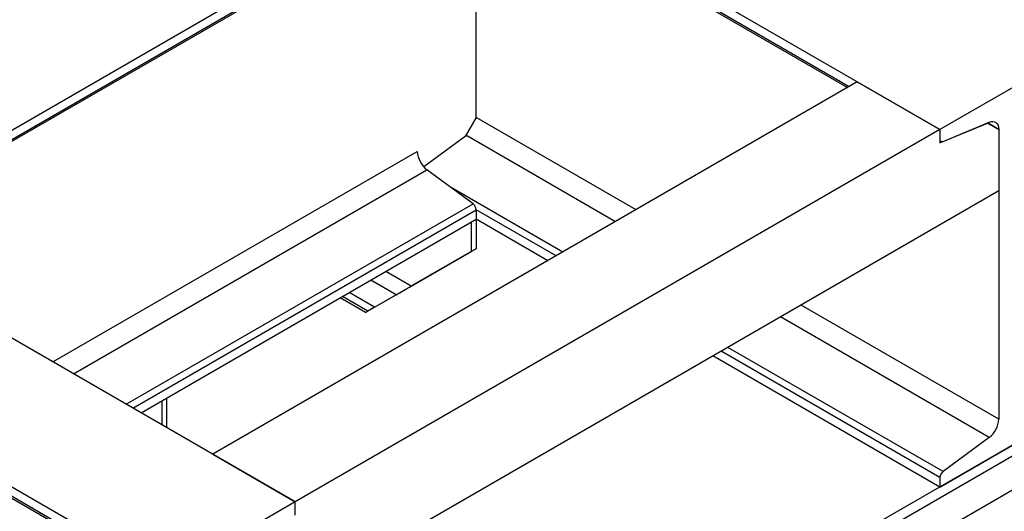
# Model space of a CAD drawing. Header units: millimetres. Extents: x 0 to 25230, y 0 to 17820.
# Tile 167 of 244: x 19442 to 20117, y 10057 to 10394. Entities that reach past the tile are written whole.
import ezdxf

# ---------------------------------------------------------------- set-up
doc = ezdxf.new("R2010")
doc.units = ezdxf.units.MM
doc.linetypes.add('SLD-Sólida', pattern=[0])
doc.layers.add('REFERÊNCIAS', color=9, linetype='SLD-Sólida')

msp = doc.modelspace()

# ---------------------------------------------------------------- linework, layer by layer
at = {"color": 7, "linetype": 'SLD-Sólida', "lineweight": 25, "ltscale": 30}
for p, q in [((20857.18, 10518.78), (19623.7, 9806.7)), ((19643.53, 9795.06), (20867.18, 10501.46))]:
    msp.add_line(p, q, dxfattribs=at)
at = {"layer": 'REFERÊNCIAS', "linetype": 'SLD-Sólida', "lineweight": 25, "ltscale": 30}
for p, q in [((20073.19, 10318.67), (15519.43, 12947.51)), ((19631.25, 10063.54), (15077.48, 12692.38)), ((19542.86, 10012.52), (14989.1, 12641.35)), ((20856.6, 10525.96), (19617.18, 9810.46)), ((19313.41, 10247.03), (19755.35, 10502.16)), ((19319, 10243.8), (19755.35, 10495.71)), ((19320.04, 10243.2), (19754.61, 10494.08)), ((19755.12, 10494.63), (20009.99, 10347.5)), ((20011.04, 10348.1), (19755.35, 10495.71)), ((19755.35, 10327), (19755.35, 10494.5)), ((20161.58, 10369.7), (20073.19, 10318.67)), ((20016.62, 10351.33), (19574.68, 10096.2)), ((20016.62, 10351.33), (20073.19, 10318.67)), ((19755.35, 10327), (19747.79, 10313.9)), ((19864.92, 10263.75), (19755.35, 10327)), ((20073.19, 10309.6), (20105.93, 10323.2)), ((20075.36, 10310.59), (20106.99, 10323.73)), ((20105.84, 10323.25), (20105.93, 10323.2)), ((20113.57, 10318.79), (20105.84, 10323.25)), ((20105.93, 10323.2), (20113.57, 10318.79)), ((20073.19, 10318.67), (19631.25, 10063.54)), ((19850.77, 10255.58), (19748.28, 10314.75)), ((20073.19, 10318.67), (20073.19, 10309.6)), ((20073.19, 10318.67), (20073.19, 10312.22)), ((20113.57, 10318.79), (20113.57, 10276.66)), ((20113.57, 10318.79), (20113.57, 10120.2)), ((19747.79, 10313.9), (19719.43, 10293.1)), ((20073.19, 10311.01), (20073.93, 10310.59)), ((19465.12, 10159.45), (19714.97, 10303.69)), ((19479.26, 10151.29), (19721.55, 10291.16)), ((19753.18, 10267.78), (19721.55, 10291.16)), ((20113.57, 10276.66), (19590.88, 9974.91)), ((19814.71, 10234.76), (19737.72, 10279.21)), ((19515.32, 10130.47), (19753.18, 10267.78)), ((19519.98, 10127.78), (19755.35, 10263.65)), ((19755.35, 10263.65), (19755.35, 10257.2)), ((19810.05, 10232.07), (19755.35, 10263.65)), ((19525.57, 10124.55), (19755.35, 10257.2)), ((19751.9, 10255.21), (19751.9, 10235.2)), ((19804.46, 10228.85), (19755.35, 10257.2)), ((19755.44, 10237.24), (19755.44, 10257.14)), ((19710.66, 10211.38), (19751.9, 10235.2)), ((19755.44, 10237.24), (19714.19, 10213.42)), ((19751.9, 10235.2), (19755.44, 10237.24)), ((19710.66, 10211.38), (19693.32, 10221.39)), ((19721.85, 10217.84), (19679.42, 10193.35)), ((19700.35, 10205.43), (19683.01, 10215.44)), ((19713.34, 10212.93), (19723.85, 10219)), ((19723.47, 10218.78), (19721.85, 10217.84)), ((19723.85, 10219), (19723.85, 10219)), ((19724.51, 10219.38), (19724.51, 10219.38)), ((19685.63, 10196.93), (19668.29, 10206.94)), ((19713.34, 10212.93), (19713.34, 10212.93)), ((19679.42, 10193.35), (19662.09, 10203.36)), ((19681.05, 10194.28), (19663.71, 10204.29)), ((19685.63, 10196.93), (19700.35, 10205.43)), ((19679.42, 10193.35), (19681.05, 10194.28)), ((20113.57, 10120.2), (19978.06, 10198.43)), ((19224.79, 10188.48), (19479.66, 10041.35)), ((19480.7, 10041.95), (19225.02, 10189.55)), ((20106.99, 10107.67), (19963.92, 10190.27)), ((20073.19, 10080.16), (19923.19, 10166.76)), ((20075.36, 10084.29), (19927.85, 10169.45)), ((20073.19, 10073.71), (19917.6, 10163.53)), ((19539.77, 10132.75), (19539.77, 10116.35)), ((19543.31, 10114.78), (19543.31, 10134.79)), ((20073.19, 10073.71), (20161.58, 10124.73)), ((19542.9, 10114.55), (19543.31, 10114.78)), ((19543.31, 10114.78), (19542.9, 10114.55)), ((20106.99, 10107.67), (20075.36, 10084.29)), ((19574.68, 10096.2), (19631.25, 10063.54)), ((20073.19, 10080.16), (20073.19, 10073.71)), ((19631.25, 10063.54), (19542.86, 10012.52)), ((19631.25, 10054.47), (19631.25, 10063.54)), ((19631.25, 10057.09), (19631.25, 10063.54))]:
    msp.add_line(p, q, dxfattribs=at)
at = {"layer": 'REFERÊNCIAS', "linetype": 'SLD-Sólida', "lineweight": 25, "ltscale": 30, "flags": 128}
for points in [[(20106.99, 10323.73), (20108.32, 10324.14), (20109.57, 10324.24), (20110.71, 10324.02), (20111.69, 10323.5), (20112.49, 10322.68), (20113.08, 10321.6), (20113.45, 10320.29), (20113.57, 10318.79)], [(20073.19, 10312.22), (20073.23, 10311.72), (20073.35, 10311.29), (20073.55, 10310.94), (20073.81, 10310.67), (20074.14, 10310.49), (20074.51, 10310.42), (20074.92, 10310.46), (20075.36, 10310.59)]]:
    msp.add_lwpolyline(points, dxfattribs=at)
at = {"layer": 'REFERÊNCIAS', "linetype": 'SLD-Sólida', "lineweight": 25, "ltscale": 900}
for centre, radius, start, end in [((19731.81, 10304.54), 16.86, 182.87445, 232.5131), ((19749.8, 10263.37), 5.56, 2.87445, 52.5131), ((20096.73, 10121.05), 16.86, 307.4869, 357.12555), ((20078.74, 10079.88), 5.56, 127.4869, 177.12555)]:
    msp.add_arc(centre, radius, start, end, dxfattribs=at)
for centre, major_axis, start_param, end_param in [((19719.85, 10216.69), (8, 4.62), 2.356154, 3.76179), ((19720.95, 10217.32), (3.56, 2.06), 5.497747, 6.903382), ((19705, 10208.12), (8, 4.62), 4.092111, 5.497747), ((19683.56, 10195.74), (3.56, 2.06), 0.950518, 2.356154)]:
    msp.add_ellipse(centre, major_axis=major_axis, ratio=0.00007, start_param=start_param, end_param=end_param, dxfattribs=at)

doc.saveas('drawing.dxf')
